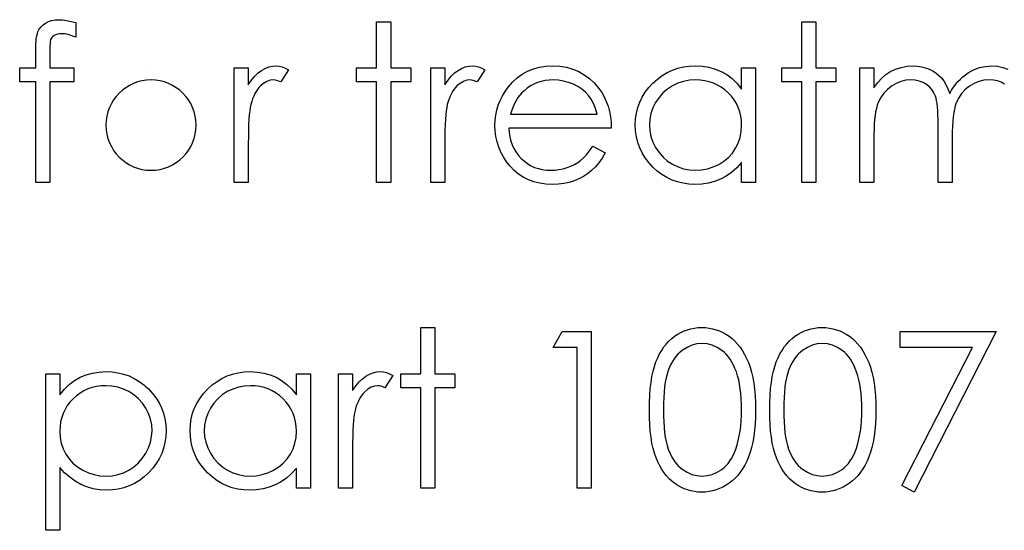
# Model space of a CAD drawing. Header units: inches. Extents: x -57.7 to -21.7, y -3.8 to 19.3.
# Tile 43 of 70: x -36.67 to -35.802, y 10.289 to 10.738. Entities that reach past the tile are written whole.
import ezdxf

# ---------------------------------------------------------------- set-up
doc = ezdxf.new("R2010")
doc.units = ezdxf.units.IN
doc.header["$LTSCALE"] = 0.5
doc.header["$MEASUREMENT"] = 0
doc.layers.add('APP-M-D', color=42, linetype='Continuous')

msp = doc.modelspace()

# ---------------------------------------------------------------- linework, layer by layer
at = {"layer": 'APP-M-D', "linetype": 'Continuous'}
msp.add_line((-36.55401, 10.69724), (-36.55401, 10.69724), dxfattribs=at)
for points in [[(-36.62031, 10.73528), (-36.62031, 10.72241), (-36.62384, 10.72377), (-36.6271, 10.72473), (-36.63011, 10.72531), (-36.63284, 10.7255), (-36.63469, 10.72539), (-36.6364, 10.72512), (-36.63792, 10.72462), (-36.6393, 10.72393), (-36.64046, 10.7231), (-36.6414, 10.72225), (-36.64209, 10.72131), (-36.64253, 10.72032), (-36.6427, 10.71971), (-36.64281, 10.71888), (-36.64295, 10.71783), (-36.64303, 10.71659), (-36.64311, 10.7151), (-36.64314, 10.71344), (-36.64319, 10.71154), (-36.64319, 10.69547), (-36.62208, 10.69547), (-36.62208, 10.68311), (-36.64322, 10.68311), (-36.64328, 10.59478), (-36.65564, 10.59478), (-36.65564, 10.68311), (-36.66978, 10.68311), (-36.66978, 10.69547), (-36.65564, 10.69547), (-36.65564, 10.71156), (-36.65562, 10.71424), (-36.6555, 10.7167), (-36.65537, 10.71896), (-36.65515, 10.72106), (-36.65487, 10.72291), (-36.65451, 10.72459), (-36.65412, 10.72608), (-36.65366, 10.72735), (-36.6525, 10.72962), (-36.65098, 10.73163), (-36.64913, 10.73343), (-36.64692, 10.73497), (-36.64441, 10.73624), (-36.64165, 10.73715), (-36.63864, 10.73768), (-36.63538, 10.73787), (-36.63207, 10.73771), (-36.62845, 10.73724), (-36.62453, 10.73641), (-36.62031, 10.73528)], [(-36.35532, 10.7361), (-36.34295, 10.7361), (-36.34295, 10.69547), (-36.32529, 10.69547), (-36.32529, 10.68311), (-36.34295, 10.68311), (-36.34295, 10.59478), (-36.35532, 10.59478), (-36.35532, 10.68311), (-36.37299, 10.68311), (-36.37299, 10.69547), (-36.35532, 10.69547), (-36.35532, 10.7361)], [(-35.9808, 10.7361), (-35.96843, 10.7361), (-35.96843, 10.69547), (-35.95077, 10.69547), (-35.95077, 10.68311), (-35.96843, 10.68311), (-35.96843, 10.59478), (-35.9808, 10.59478), (-35.9808, 10.68311), (-35.99847, 10.68311), (-35.99847, 10.69547), (-35.9808, 10.69547), (-35.9808, 10.7361)], [(-36.48075, 10.69547), (-36.46838, 10.69547), (-36.46838, 10.68065), (-36.46557, 10.68473), (-36.46267, 10.68821), (-36.45972, 10.69106), (-36.45668, 10.69332), (-36.45356, 10.69503), (-36.45036, 10.69627), (-36.44713, 10.69699), (-36.44382, 10.69724), (-36.44125, 10.69702), (-36.4386, 10.69638), (-36.43587, 10.69531), (-36.43305, 10.69379), (-36.43984, 10.68308), (-36.44164, 10.68385), (-36.44329, 10.68443), (-36.44481, 10.68476), (-36.44616, 10.68487), (-36.44912, 10.68454), (-36.45204, 10.68355), (-36.45488, 10.68189), (-36.4577, 10.67957), (-36.45905, 10.67816), (-36.46032, 10.67656), (-36.46148, 10.6748), (-36.46259, 10.67284), (-36.46361, 10.67068), (-36.46455, 10.66837), (-36.4654, 10.66585), (-36.46617, 10.66318), (-36.4667, 10.66077), (-36.46714, 10.65782), (-36.46753, 10.65432), (-36.46783, 10.65026), (-36.46808, 10.64568), (-36.46824, 10.64054), (-36.46835, 10.63486), (-36.46838, 10.62862), (-36.46838, 10.59478), (-36.48075, 10.59478), (-36.48075, 10.69547)], [(-36.30762, 10.69547), (-36.29526, 10.69547), (-36.29526, 10.68065), (-36.29244, 10.68473), (-36.28954, 10.68821), (-36.28659, 10.69106), (-36.28355, 10.69332), (-36.28043, 10.69503), (-36.27723, 10.69627), (-36.274, 10.69699), (-36.27069, 10.69724), (-36.26812, 10.69702), (-36.26547, 10.69638), (-36.26274, 10.69531), (-36.25992, 10.69379), (-36.26671, 10.68308), (-36.26851, 10.68385), (-36.27016, 10.68443), (-36.27168, 10.68476), (-36.27303, 10.68487), (-36.27599, 10.68454), (-36.27891, 10.68355), (-36.28176, 10.68189), (-36.28457, 10.67957), (-36.28593, 10.67816), (-36.28719, 10.67656), (-36.28835, 10.6748), (-36.28946, 10.67284), (-36.29048, 10.67068), (-36.29142, 10.66837), (-36.29227, 10.66585), (-36.29305, 10.66318), (-36.29357, 10.66077), (-36.29401, 10.65782), (-36.2944, 10.65432), (-36.2947, 10.65026), (-36.29495, 10.64568), (-36.29512, 10.64054), (-36.29523, 10.63486), (-36.29526, 10.62862), (-36.29526, 10.59478), (-36.30762, 10.59478), (-36.30762, 10.69547)], [(-36.16491, 10.62657), (-36.15393, 10.62081), (-36.15663, 10.6162), (-36.15953, 10.61206), (-36.16262, 10.60836), (-36.16593, 10.60515), (-36.16944, 10.60237), (-36.17314, 10.59994), (-36.17709, 10.59784), (-36.18123, 10.5961), (-36.18562, 10.59475), (-36.19028, 10.59378), (-36.19522, 10.5932), (-36.20044, 10.59301), (-36.20623, 10.59326), (-36.2117, 10.594), (-36.21683, 10.59524), (-36.22166, 10.59698), (-36.22614, 10.59922), (-36.2303, 10.60195), (-36.23417, 10.60518), (-36.23767, 10.60891), (-36.24082, 10.61294), (-36.24355, 10.61711), (-36.24585, 10.62141), (-36.24772, 10.62586), (-36.24921, 10.63041), (-36.25026, 10.63508), (-36.25087, 10.63991), (-36.25109, 10.64485), (-36.2509, 10.64949), (-36.25037, 10.65401), (-36.24946, 10.6584), (-36.24819, 10.66268), (-36.24656, 10.66682), (-36.24458, 10.67082), (-36.2422, 10.67471), (-36.2395, 10.67847), (-36.23566, 10.68286), (-36.23152, 10.68669), (-36.22708, 10.6899), (-36.2223, 10.69255), (-36.21722, 10.69459), (-36.21184, 10.69608), (-36.20615, 10.69694), (-36.20013, 10.69724), (-36.19395, 10.69694), (-36.18807, 10.696), (-36.18252, 10.69445), (-36.17731, 10.6923), (-36.17239, 10.68951), (-36.16781, 10.68609), (-36.16353, 10.68206), (-36.15959, 10.67742), (-36.15705, 10.6738), (-36.15487, 10.66999), (-36.15299, 10.66594), (-36.15147, 10.66169), (-36.15026, 10.65721), (-36.14937, 10.65252), (-36.14885, 10.64761), (-36.14863, 10.64247), (-36.23872, 10.64247), (-36.23848, 10.6385), (-36.23792, 10.63469), (-36.23704, 10.63107), (-36.23583, 10.62765), (-36.23433, 10.62442), (-36.23251, 10.62136), (-36.23036, 10.61849), (-36.2279, 10.61578), (-36.2252, 10.61335), (-36.22236, 10.61123), (-36.21935, 10.60943), (-36.21617, 10.60797), (-36.21286, 10.60684), (-36.20938, 10.60604), (-36.20577, 10.60554), (-36.20198, 10.60538), (-36.19829, 10.60551), (-36.19467, 10.60595), (-36.19108, 10.6067), (-36.18755, 10.60772), (-36.18415, 10.60899), (-36.18103, 10.61048), (-36.17819, 10.61214), (-36.1756, 10.61399), (-36.17308, 10.61622), (-36.17046, 10.61909), (-36.16773, 10.62252), (-36.16491, 10.62657)], [(-36.02143, 10.69547), (-36.02143, 10.59478), (-36.0338, 10.59478), (-36.0338, 10.61219), (-36.03808, 10.60756), (-36.04258, 10.60358), (-36.04738, 10.60027), (-36.0524, 10.59762), (-36.05767, 10.5956), (-36.06317, 10.59417), (-36.06894, 10.59329), (-36.07493, 10.59301), (-36.08025, 10.59326), (-36.08539, 10.59398), (-36.09033, 10.59516), (-36.09508, 10.59682), (-36.0996, 10.59897), (-36.10396, 10.60159), (-36.10811, 10.60469), (-36.11205, 10.60827), (-36.11567, 10.61219), (-36.11879, 10.61631), (-36.12141, 10.62064), (-36.12359, 10.62519), (-36.12527, 10.62994), (-36.12646, 10.63488), (-36.12718, 10.64004), (-36.12743, 10.6454), (-36.12718, 10.65064), (-36.12646, 10.65572), (-36.12525, 10.66058), (-36.12354, 10.66527), (-36.12135, 10.66975), (-36.1187, 10.67402), (-36.11556, 10.67814), (-36.11191, 10.68203), (-36.10794, 10.68559), (-36.10374, 10.68868), (-36.09938, 10.6913), (-36.0948, 10.69343), (-36.09003, 10.69511), (-36.08506, 10.6963), (-36.07989, 10.69699), (-36.07454, 10.69724), (-36.06838, 10.69694), (-36.06253, 10.69602), (-36.05698, 10.69448), (-36.05174, 10.69235), (-36.0468, 10.68957), (-36.04213, 10.68603), (-36.03783, 10.68181), (-36.0338, 10.67684), (-36.0338, 10.69547), (-36.02143, 10.69547)], [(-35.92957, 10.69547), (-35.9172, 10.69547), (-35.9172, 10.67797), (-35.91378, 10.6825), (-35.9103, 10.68636), (-35.9068, 10.68957), (-35.90323, 10.69213), (-35.89824, 10.69437), (-35.8931, 10.69597), (-35.88786, 10.69691), (-35.88248, 10.69724), (-35.87883, 10.69705), (-35.8753, 10.69652), (-35.87185, 10.69561), (-35.86851, 10.69434), (-35.86533, 10.69277), (-35.86249, 10.69097), (-35.85992, 10.68893), (-35.85769, 10.68664), (-35.85567, 10.68399), (-35.85377, 10.68081), (-35.85203, 10.67714), (-35.85043, 10.67292), (-35.84877, 10.67582), (-35.84701, 10.67852), (-35.84513, 10.68106), (-35.84317, 10.68341), (-35.8411, 10.68559), (-35.83895, 10.68758), (-35.83668, 10.6894), (-35.83431, 10.69103), (-35.8294, 10.69373), (-35.82426, 10.69569), (-35.81899, 10.69685), (-35.8135, 10.69724), (-35.80844, 10.69691), (-35.8037, 10.69594), (-35.79925, 10.69429)], [(-35.80212, 10.6812), (-35.80508, 10.6828), (-35.80833, 10.68396), (-35.81184, 10.68465), (-35.81565, 10.68487), (-35.82031, 10.68454), (-35.82476, 10.68349), (-35.82904, 10.68178), (-35.83309, 10.67935), (-35.83679, 10.67637), (-35.83994, 10.67292), (-35.84256, 10.669), (-35.84466, 10.66464), (-35.84552, 10.66216), (-35.84626, 10.65928), (-35.84687, 10.65603), (-35.84739, 10.65238), (-35.84778, 10.64835), (-35.84808, 10.64394), (-35.84825, 10.63913), (-35.8483, 10.63394), (-35.8483, 10.59478), (-35.86067, 10.59478), (-35.86067, 10.64598), (-35.8607, 10.65031), (-35.86081, 10.65432), (-35.861, 10.65793), (-35.86125, 10.66119), (-35.86158, 10.66409), (-35.86197, 10.6666), (-35.86244, 10.66878), (-35.86299, 10.67057), (-35.86434, 10.67367), (-35.86614, 10.67643), (-35.86837, 10.67886), (-35.87102, 10.68095), (-35.874, 10.68266), (-35.87729, 10.68391), (-35.88082, 10.68462), (-35.88463, 10.68487), (-35.8891, 10.68454), (-35.89344, 10.68352), (-35.89763, 10.68184), (-35.90166, 10.67949), (-35.90536, 10.67656), (-35.90856, 10.67317), (-35.91124, 10.66933), (-35.91339, 10.665), (-35.91428, 10.66257), (-35.91505, 10.65986), (-35.91571, 10.65683), (-35.91624, 10.65349), (-35.91668, 10.64987), (-35.91695, 10.64592), (-35.91715, 10.6417), (-35.9172, 10.63715), (-35.9172, 10.59478), (-35.92957, 10.59478), (-35.92957, 10.69547)], [(-36.16099, 10.65484), (-36.16246, 10.65973), (-36.16425, 10.66409), (-36.16632, 10.66792), (-36.16869, 10.67124), (-36.1714, 10.67416), (-36.17455, 10.67678), (-36.17808, 10.6791), (-36.18203, 10.68112), (-36.18622, 10.68277), (-36.19056, 10.68393), (-36.19497, 10.68465), (-36.1995, 10.68487), (-36.2032, 10.68473), (-36.20679, 10.68429), (-36.21024, 10.68355), (-36.21352, 10.68253), (-36.21672, 10.68117), (-36.21976, 10.67957), (-36.22266, 10.67764), (-36.22545, 10.67543), (-36.22738, 10.67361), (-36.22917, 10.67157), (-36.23086, 10.66933), (-36.2324, 10.66688), (-36.23384, 10.66417), (-36.23516, 10.66127), (-36.23635, 10.65818), (-36.23743, 10.65484), (-36.16099, 10.65484)], [(-36.07438, 10.68487), (-36.07978, 10.68454), (-36.08497, 10.68358), (-36.08994, 10.68195), (-36.09472, 10.67968), (-36.09913, 10.67684), (-36.10308, 10.67344), (-36.10656, 10.66955), (-36.10957, 10.66511), (-36.11197, 10.66036), (-36.11368, 10.65545), (-36.11473, 10.65042), (-36.11506, 10.64526), (-36.1147, 10.64013), (-36.11368, 10.6351), (-36.11194, 10.63019), (-36.10951, 10.62539), (-36.10648, 10.62092), (-36.103, 10.61697), (-36.09902, 10.61355), (-36.09458, 10.61065), (-36.0898, 10.60833), (-36.08486, 10.6067), (-36.07976, 10.60571), (-36.07448, 10.60538), (-36.06913, 10.60571), (-36.06391, 10.60667), (-36.05886, 10.6083), (-36.05395, 10.61059), (-36.04939, 10.61344), (-36.04536, 10.61675), (-36.04194, 10.62053), (-36.03904, 10.62475), (-36.03675, 10.62936), (-36.03509, 10.63428), (-36.03413, 10.63944), (-36.0338, 10.6449), (-36.03399, 10.64907), (-36.03454, 10.65307), (-36.03545, 10.65691), (-36.03672, 10.66055), (-36.03838, 10.66403), (-36.04039, 10.66734), (-36.04277, 10.67046), (-36.04553, 10.67342), (-36.04854, 10.67609), (-36.05171, 10.67844), (-36.05508, 10.6804), (-36.05859, 10.682), (-36.06228, 10.68327), (-36.06615, 10.68415), (-36.07018, 10.68471), (-36.07437, 10.68487)], [(-36.31645, 10.46708), (-36.30409, 10.46708), (-36.30409, 10.42644), (-36.28642, 10.42644), (-36.28642, 10.41408), (-36.30409, 10.41408), (-36.30409, 10.32575), (-36.31645, 10.32575), (-36.31645, 10.41408), (-36.33412, 10.41408), (-36.33412, 10.42644), (-36.31645, 10.42644), (-36.31645, 10.46708)], [(-36.19177, 10.46354), (-36.16629, 10.46354), (-36.16629, 10.32575), (-36.17866, 10.32575), (-36.17866, 10.44941), (-36.19986, 10.44941), (-36.19177, 10.46354)], [(-36.11506, 10.39459), (-36.11498, 10.40121), (-36.1147, 10.40745), (-36.11423, 10.41333), (-36.1136, 10.4188), (-36.1128, 10.42388), (-36.11178, 10.42857), (-36.11059, 10.43287), (-36.10924, 10.43679), (-36.10772, 10.44041), (-36.10604, 10.44381), (-36.10419, 10.44695), (-36.1022, 10.44991), (-36.10007, 10.45261), (-36.09781, 10.4551), (-36.09538, 10.45733), (-36.09279, 10.45937), (-36.09008, 10.46117), (-36.08729, 10.46274), (-36.08445, 10.46407), (-36.0815, 10.46514), (-36.07849, 10.466), (-36.0754, 10.46661), (-36.07225, 10.46696), (-36.06899, 10.46708), (-36.06571, 10.46696), (-36.06248, 10.46661), (-36.05936, 10.466), (-36.05629, 10.46514), (-36.05331, 10.46407), (-36.05041, 10.46274), (-36.04757, 10.46117), (-36.04484, 10.45935), (-36.04222, 10.4573), (-36.0397, 10.45499), (-36.03736, 10.45245), (-36.03515, 10.44969), (-36.03308, 10.44665), (-36.03115, 10.44339), (-36.02938, 10.43989), (-36.02772, 10.43613), (-36.02626, 10.4321), (-36.02496, 10.42774), (-36.02389, 10.42305), (-36.023, 10.41802), (-36.02231, 10.41267), (-36.02182, 10.40696), (-36.02154, 10.40094), (-36.02143, 10.39459), (-36.02154, 10.38827), (-36.02182, 10.38228), (-36.02231, 10.37659), (-36.02298, 10.37126), (-36.02386, 10.36627), (-36.02494, 10.3616), (-36.02618, 10.35724), (-36.02764, 10.35324), (-36.02927, 10.34951), (-36.03104, 10.34604), (-36.03294, 10.34278), (-36.03501, 10.33974), (-36.03722, 10.33695), (-36.03959, 10.33441), (-36.04211, 10.3321), (-36.04476, 10.33003), (-36.04752, 10.3282), (-36.05036, 10.3266), (-36.05329, 10.32528), (-36.05627, 10.32417), (-36.05933, 10.32332), (-36.06248, 10.32271), (-36.06571, 10.32232), (-36.06899, 10.32221), (-36.07225, 10.32232), (-36.0754, 10.32268), (-36.07849, 10.32329), (-36.08147, 10.32412), (-36.08439, 10.32517), (-36.08724, 10.32649), (-36.09, 10.32804), (-36.09268, 10.3298), (-36.09524, 10.33182), (-36.09767, 10.33406), (-36.09993, 10.33654), (-36.10206, 10.33927), (-36.10405, 10.3422), (-36.1059, 10.34537), (-36.10761, 10.3488), (-36.10915, 10.35244), (-36.11053, 10.35639), (-36.11175, 10.36072), (-36.11274, 10.36544), (-36.11357, 10.37052), (-36.11423, 10.37596), (-36.1147, 10.38181), (-36.11498, 10.38802), (-36.11506, 10.39459)], [(-36.00907, 10.39459), (-36.00898, 10.40121), (-36.00871, 10.40745), (-36.00824, 10.41333), (-36.0076, 10.4188), (-36.0068, 10.42388), (-36.00578, 10.42857), (-36.00459, 10.43287), (-36.00324, 10.43679), (-36.00172, 10.44041), (-36.00004, 10.44381), (-35.99819, 10.44695), (-35.9962, 10.44991), (-35.99408, 10.45261), (-35.99181, 10.4551), (-35.98938, 10.45733), (-35.98679, 10.45937), (-35.98408, 10.46117), (-35.9813, 10.46274), (-35.97845, 10.46407), (-35.9755, 10.46514), (-35.97249, 10.466), (-35.9694, 10.46661), (-35.96625, 10.46696), (-35.963, 10.46708), (-35.95971, 10.46696), (-35.95648, 10.46661), (-35.95336, 10.466), (-35.9503, 10.46514), (-35.94732, 10.46407), (-35.94442, 10.46274), (-35.94158, 10.46117), (-35.93884, 10.45935), (-35.93622, 10.4573), (-35.93371, 10.45499), (-35.93136, 10.45245), (-35.92915, 10.44969), (-35.92708, 10.44665), (-35.92515, 10.44339), (-35.92338, 10.43989), (-35.92173, 10.43613), (-35.92027, 10.4321), (-35.91897, 10.42774), (-35.91789, 10.42305), (-35.91701, 10.41802), (-35.91632, 10.41267), (-35.91582, 10.40696), (-35.91555, 10.40094), (-35.91543, 10.39459), (-35.91555, 10.38827), (-35.91582, 10.38228), (-35.91632, 10.37659), (-35.91698, 10.37126), (-35.91786, 10.36627), (-35.91894, 10.3616), (-35.92018, 10.35724), (-35.92165, 10.35324), (-35.92327, 10.34951), (-35.92504, 10.34604), (-35.92695, 10.34278), (-35.92902, 10.33974), (-35.93122, 10.33695), (-35.9336, 10.33441), (-35.93611, 10.3321), (-35.93876, 10.33003), (-35.94152, 10.3282), (-35.94436, 10.3266), (-35.94729, 10.32528), (-35.95027, 10.32417), (-35.95333, 10.32332), (-35.95648, 10.32271), (-35.95971, 10.32232), (-35.963, 10.32221), (-35.96625, 10.32232), (-35.9694, 10.32268), (-35.97249, 10.32329), (-35.97547, 10.32412), (-35.9784, 10.32517), (-35.98124, 10.32649), (-35.984, 10.32804), (-35.98668, 10.3298), (-35.98925, 10.33182), (-35.99167, 10.33406), (-35.99394, 10.33654), (-35.99606, 10.33927), (-35.99805, 10.3422), (-35.9999, 10.34537), (-36.00161, 10.3488), (-36.00316, 10.35244), (-36.00454, 10.35639), (-36.00575, 10.36072), (-36.00675, 10.36544), (-36.00757, 10.37052), (-36.00824, 10.37596), (-36.00871, 10.38181), (-36.00898, 10.38802), (-36.00906, 10.39459)], [(-35.89424, 10.46354), (-35.80944, 10.46354), (-35.88187, 10.32221), (-35.89255, 10.32809), (-35.83036, 10.44941), (-35.89424, 10.44941), (-35.89424, 10.46354)], [(-36.1027, 10.39464), (-36.10264, 10.38912), (-36.10242, 10.38393), (-36.10209, 10.37908), (-36.10165, 10.3746), (-36.10104, 10.37046), (-36.10032, 10.36665), (-36.09947, 10.3632), (-36.09847, 10.36011), (-36.09734, 10.35727), (-36.0961, 10.35462), (-36.09475, 10.35214), (-36.09325, 10.34984), (-36.09163, 10.34772), (-36.08989, 10.34576), (-36.08801, 10.34399), (-36.08602, 10.34239), (-36.08183, 10.33974), (-36.07752, 10.33786), (-36.0731, 10.33673), (-36.06858, 10.33635), (-36.06402, 10.33671), (-36.05961, 10.33784), (-36.05536, 10.33966), (-36.05124, 10.34225), (-36.04928, 10.34383), (-36.04746, 10.34557), (-36.04575, 10.34753), (-36.04415, 10.34965), (-36.04269, 10.35194), (-36.04133, 10.35445), (-36.04012, 10.35713), (-36.03901, 10.36), (-36.0378, 10.3637), (-36.03672, 10.36757), (-36.03584, 10.37162), (-36.03509, 10.37585), (-36.03454, 10.38026), (-36.03413, 10.38487), (-36.03388, 10.38968), (-36.0338, 10.39464), (-36.03388, 10.39961), (-36.03407, 10.40436), (-36.03446, 10.40886), (-36.03496, 10.41314), (-36.03562, 10.4172), (-36.03639, 10.42101), (-36.03736, 10.42459), (-36.03843, 10.42796), (-36.03965, 10.43111), (-36.04097, 10.43401), (-36.04241, 10.43671), (-36.04396, 10.4392), (-36.04561, 10.44146), (-36.04741, 10.4435), (-36.04928, 10.44532), (-36.05127, 10.44692), (-36.05544, 10.44955), (-36.05969, 10.45145), (-36.06408, 10.45256), (-36.06858, 10.45294), (-36.07313, 10.45256), (-36.07758, 10.45145), (-36.08185, 10.44955), (-36.08602, 10.44692), (-36.08801, 10.44535), (-36.08986, 10.44358), (-36.0916, 10.44163), (-36.0932, 10.4395), (-36.09469, 10.43721), (-36.09607, 10.43472), (-36.09731, 10.43207), (-36.09844, 10.42923), (-36.09944, 10.42614), (-36.10029, 10.42269), (-36.10104, 10.41891), (-36.10162, 10.41474), (-36.10209, 10.41024), (-36.10242, 10.40541), (-36.10264, 10.40019), (-36.1027, 10.39464)], [(-35.9967, 10.39464), (-35.99664, 10.38912), (-35.99642, 10.38393), (-35.99609, 10.37908), (-35.99565, 10.3746), (-35.99504, 10.37046), (-35.99432, 10.36665), (-35.99347, 10.3632), (-35.99248, 10.36011), (-35.99134, 10.35727), (-35.9901, 10.35462), (-35.98875, 10.35214), (-35.98726, 10.34984), (-35.98563, 10.34772), (-35.98389, 10.34576), (-35.98201, 10.34399), (-35.98003, 10.34239), (-35.97583, 10.33974), (-35.97152, 10.33786), (-35.96711, 10.33673), (-35.96258, 10.33635), (-35.95803, 10.33671), (-35.95361, 10.33784), (-35.94936, 10.33966), (-35.94525, 10.34225), (-35.94329, 10.34383), (-35.94146, 10.34557), (-35.93975, 10.34753), (-35.93815, 10.34965), (-35.93669, 10.35194), (-35.93534, 10.35445), (-35.93412, 10.35713), (-35.93302, 10.36), (-35.9318, 10.3637), (-35.93073, 10.36757), (-35.92984, 10.37162), (-35.9291, 10.37585), (-35.92855, 10.38026), (-35.92813, 10.38487), (-35.92788, 10.38968), (-35.9278, 10.39464), (-35.92788, 10.39961), (-35.92808, 10.40436), (-35.92846, 10.40886), (-35.92896, 10.41314), (-35.92962, 10.4172), (-35.9304, 10.42101), (-35.93136, 10.42459), (-35.93244, 10.42796), (-35.93365, 10.43111), (-35.93498, 10.43401), (-35.93641, 10.43671), (-35.93796, 10.4392), (-35.93962, 10.44146), (-35.94141, 10.4435), (-35.94329, 10.44532), (-35.94527, 10.44692), (-35.94944, 10.44955), (-35.95369, 10.45145), (-35.95808, 10.45256), (-35.96258, 10.45294), (-35.96714, 10.45256), (-35.97158, 10.45145), (-35.97586, 10.44955), (-35.98003, 10.44692), (-35.98201, 10.44535), (-35.98386, 10.44358), (-35.9856, 10.44163), (-35.9872, 10.4395), (-35.98869, 10.43721), (-35.99007, 10.43472), (-35.99132, 10.43207), (-35.99245, 10.42923), (-35.99344, 10.42614), (-35.9943, 10.42269), (-35.99504, 10.41891), (-35.99562, 10.41474), (-35.99609, 10.41024), (-35.99642, 10.40541), (-35.99664, 10.40019), (-35.9967, 10.39464)], [(-36.64681, 10.42644), (-36.63444, 10.42644), (-36.63444, 10.40781), (-36.63039, 10.41278), (-36.62605, 10.417), (-36.62141, 10.42054), (-36.61647, 10.42332), (-36.61123, 10.42545), (-36.60571, 10.427), (-36.59988, 10.42791), (-36.59376, 10.42821), (-36.5884, 10.42796), (-36.58321, 10.42727), (-36.57824, 10.42608), (-36.57347, 10.4244), (-36.56889, 10.42228), (-36.56452, 10.41965), (-36.56033, 10.41656), (-36.55635, 10.413), (-36.55271, 10.40911), (-36.54956, 10.405), (-36.54689, 10.40072), (-36.54471, 10.39625), (-36.54299, 10.39155), (-36.54178, 10.38669), (-36.54106, 10.38162), (-36.54081, 10.37637), (-36.54106, 10.37102), (-36.54178, 10.36585), (-36.54297, 10.36091), (-36.54465, 10.35617), (-36.54683, 10.35161), (-36.54948, 10.34728), (-36.5526, 10.34316), (-36.55622, 10.33924), (-36.56016, 10.33566), (-36.5643, 10.33256), (-36.56867, 10.32994), (-36.57319, 10.32779), (-36.57794, 10.32613), (-36.58288, 10.32495), (-36.58804, 10.32423), (-36.59337, 10.32398), (-36.59936, 10.32428), (-36.60513, 10.32525), (-36.61062, 10.3268), (-36.61589, 10.329), (-36.62089, 10.33182), (-36.62567, 10.33527), (-36.63016, 10.33933), (-36.63444, 10.34399), (-36.63444, 10.28865), (-36.64681, 10.28865), (-36.64681, 10.42644)], [(-36.41362, 10.42644), (-36.41362, 10.32575), (-36.42598, 10.32575), (-36.42598, 10.34316), (-36.43026, 10.33853), (-36.43476, 10.33455), (-36.43956, 10.33124), (-36.44459, 10.32859), (-36.44986, 10.32657), (-36.45535, 10.32514), (-36.46112, 10.32426), (-36.46711, 10.32398), (-36.47244, 10.32423), (-36.47757, 10.32495), (-36.48252, 10.32613), (-36.48726, 10.32779), (-36.49179, 10.32994), (-36.49615, 10.33256), (-36.50029, 10.33566), (-36.50424, 10.33924), (-36.50786, 10.34316), (-36.51097, 10.34728), (-36.5136, 10.35161), (-36.51578, 10.35617), (-36.51746, 10.36091), (-36.51865, 10.36585), (-36.51937, 10.37102), (-36.51961, 10.37637), (-36.51937, 10.38162), (-36.51865, 10.38669), (-36.51743, 10.39155), (-36.51572, 10.39625), (-36.51354, 10.40072), (-36.51089, 10.405), (-36.50774, 10.40911), (-36.5041, 10.413), (-36.50013, 10.41656), (-36.49593, 10.41965), (-36.49157, 10.42228), (-36.48699, 10.4244), (-36.48221, 10.42608), (-36.47724, 10.42727), (-36.47208, 10.42796), (-36.46673, 10.42821), (-36.46057, 10.42791), (-36.45472, 10.427), (-36.44917, 10.42545), (-36.44393, 10.42332), (-36.43899, 10.42054), (-36.43432, 10.417), (-36.43001, 10.41278), (-36.42598, 10.40781), (-36.42598, 10.42644), (-36.41362, 10.42644)], [(-36.38889, 10.42644), (-36.37652, 10.42644), (-36.37652, 10.41162), (-36.3737, 10.41571), (-36.37081, 10.41918), (-36.36785, 10.42203), (-36.36482, 10.42429), (-36.3617, 10.426), (-36.35849, 10.42724), (-36.35526, 10.42796), (-36.35195, 10.42821), (-36.34939, 10.42799), (-36.34674, 10.42735), (-36.344, 10.42628), (-36.34119, 10.42476), (-36.34798, 10.41405), (-36.34977, 10.41482), (-36.35143, 10.4154), (-36.35295, 10.41573), (-36.3543, 10.41584), (-36.35725, 10.41551), (-36.36018, 10.41452), (-36.36302, 10.41286), (-36.36584, 10.41054), (-36.36719, 10.40914), (-36.36846, 10.40754), (-36.36962, 10.40577), (-36.37072, 10.40381), (-36.37174, 10.40166), (-36.37268, 10.39934), (-36.37354, 10.39683), (-36.37431, 10.39415), (-36.37484, 10.39175), (-36.37528, 10.38879), (-36.37566, 10.38529), (-36.37597, 10.38123), (-36.37622, 10.37665), (-36.37638, 10.37151), (-36.37649, 10.36583), (-36.37652, 10.35959), (-36.37652, 10.32575), (-36.38889, 10.32575), (-36.38889, 10.42644)], [(-36.59387, 10.41584), (-36.59806, 10.41568), (-36.60209, 10.41513), (-36.60596, 10.41424), (-36.60966, 10.41297), (-36.61319, 10.41137), (-36.61653, 10.40941), (-36.61973, 10.40707), (-36.62274, 10.40439), (-36.62547, 10.40143), (-36.62785, 10.39832), (-36.62986, 10.395), (-36.63152, 10.39153), (-36.63279, 10.38788), (-36.6337, 10.38404), (-36.63425, 10.38004), (-36.63444, 10.37587), (-36.63411, 10.37041), (-36.63315, 10.36525), (-36.63152, 10.36033), (-36.62923, 10.35572), (-36.62633, 10.3515), (-36.62285, 10.34772), (-36.61882, 10.34441), (-36.61424, 10.34156), (-36.6093, 10.33927), (-36.60422, 10.33764), (-36.59903, 10.33668), (-36.59367, 10.33635), (-36.58843, 10.33668), (-36.58335, 10.33767), (-36.57841, 10.3393), (-36.57366, 10.34162), (-36.56922, 10.34452), (-36.56524, 10.34794), (-36.56176, 10.35189), (-36.55876, 10.35636), (-36.55633, 10.36116), (-36.55456, 10.36608), (-36.55354, 10.3711), (-36.55318, 10.37623), (-36.55351, 10.38139), (-36.55456, 10.38642), (-36.55627, 10.39133), (-36.5587, 10.39608), (-36.56168, 10.40052), (-36.56516, 10.40442), (-36.56911, 10.40781), (-36.57352, 10.41065), (-36.5783, 10.41292), (-36.58327, 10.41455), (-36.58846, 10.41551), (-36.59387, 10.41584)], [(-36.46656, 10.41584), (-36.47197, 10.41551), (-36.47716, 10.41455), (-36.48213, 10.41292), (-36.4869, 10.41065), (-36.49132, 10.40781), (-36.49527, 10.40442), (-36.49875, 10.40052), (-36.50175, 10.39608), (-36.50416, 10.39133), (-36.50587, 10.38642), (-36.50692, 10.38139), (-36.50725, 10.37623), (-36.50689, 10.3711), (-36.50587, 10.36608), (-36.50413, 10.36116), (-36.5017, 10.35636), (-36.49866, 10.35189), (-36.49519, 10.34794), (-36.49121, 10.34452), (-36.48677, 10.34162), (-36.48199, 10.3393), (-36.47705, 10.33767), (-36.47194, 10.33668), (-36.46667, 10.33635), (-36.46132, 10.33668), (-36.4561, 10.33764), (-36.45105, 10.33927), (-36.44613, 10.34156), (-36.44158, 10.34441), (-36.43755, 10.34772), (-36.43413, 10.3515), (-36.43123, 10.35572), (-36.42894, 10.36033), (-36.42728, 10.36525), (-36.42632, 10.37041), (-36.42598, 10.37587), (-36.42618, 10.38004), (-36.42673, 10.38404), (-36.42764, 10.38788), (-36.42891, 10.39153), (-36.43057, 10.395), (-36.43258, 10.39832), (-36.43496, 10.40143), (-36.43772, 10.40439), (-36.44072, 10.40707), (-36.4439, 10.40941), (-36.44727, 10.41137), (-36.45077, 10.41297), (-36.45447, 10.41424), (-36.45833, 10.41513), (-36.46237, 10.41568), (-36.46656, 10.41584)]]:
    msp.add_lwpolyline(points, dxfattribs=at)
msp.add_arc((-36.55406, 10.64513), 0.03974, 90.0004, 89.9996, dxfattribs=at)

doc.saveas('drawing.dxf')
